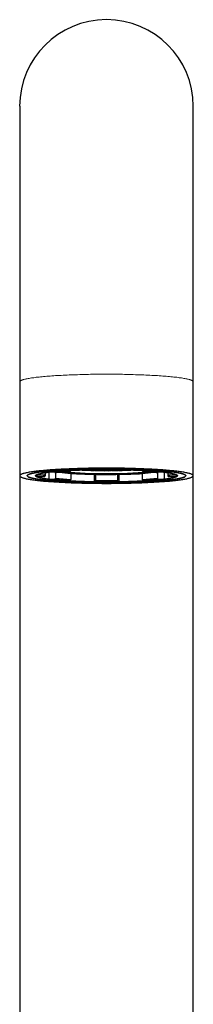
# Model space of a CAD drawing. Header units: millimetres. Extents: x 8 to 811, y 12 to 917.
# Tile 48 of 68: x 364 to 387, y 787 to 917. Entities that reach past the tile are written whole.
import ezdxf

# ---------------------------------------------------------------- set-up
doc = ezdxf.new("R2010")
doc.units = ezdxf.units.MM

msp = doc.modelspace()

# ---------------------------------------------------------------- linework, layer by layer
at = {"color": 7, "linetype": 'Continuous', "lineweight": 30}
for p, q in [((363.92, 905.53), (363.92, 869.03)), ((386.87, 869.03), (386.87, 905.53)), ((363.92, 869.03), (363.92, 856.58)), ((386.87, 856.58), (386.87, 869.03)), ((370.12, 857.24), (370.6, 857.17)), ((370.66, 857.28), (370.66, 857.27)), ((372.33, 857.32), (372.62, 857.36)), ((372.33, 857.33), (372.33, 857.35)), ((372.33, 857.32), (372.33, 857.33)), ((372.86, 857.35), (372.56, 857.31)), ((373.46, 857.35), (372.86, 857.35)), ((373.22, 857.37), (373.46, 857.37)), ((373.46, 857.37), (373.49, 857.38)), ((373.46, 857.37), (373.46, 857.38)), ((373.76, 857.31), (373.46, 857.35)), ((373.55, 857.29), (373.55, 857.34)), ((373.56, 857.28), (373.55, 857.29)), ((373.56, 857.28), (373.76, 857.31)), ((373.79, 857.38), (373.68, 857.36)), ((373.68, 857.36), (373.87, 857.33)), ((373.94, 857.3), (373.8, 857.37)), ((373.98, 857.3), (373.81, 857.27)), ((373.95, 857.3), (373.94, 857.3)), ((374.58, 857.3), (373.98, 857.3)), ((374.84, 857.26), (374.58, 857.3)), ((374.81, 857.3), (375.13, 857.26)), ((375.14, 857.27), (375.13, 857.26)), ((375.14, 857.27), (375.14, 857.31)), ((375.65, 857.27), (375.65, 857.31)), ((375.65, 857.26), (375.98, 857.3)), ((375.65, 857.26), (375.65, 857.27)), ((376.21, 857.3), (375.95, 857.26)), ((376.81, 857.3), (376.21, 857.3)), ((376.98, 857.27), (376.81, 857.3)), ((376.99, 857.37), (376.84, 857.3)), ((376.84, 857.3), (376.84, 857.3)), ((376.92, 857.33), (377.11, 857.36)), ((377.11, 857.36), (377, 857.38)), ((377.33, 857.35), (377.03, 857.31)), ((377.03, 857.31), (377.23, 857.28)), ((377.23, 857.29), (377.23, 857.34)), ((377.23, 857.29), (377.23, 857.28)), ((377.29, 857.38), (377.33, 857.37)), ((377.33, 857.37), (377.33, 857.38)), ((377.33, 857.37), (377.56, 857.37)), ((377.93, 857.35), (377.33, 857.35)), ((378.23, 857.31), (377.93, 857.35)), ((378.17, 857.36), (378.46, 857.32)), ((378.46, 857.33), (378.46, 857.35)), ((378.46, 857.33), (378.46, 857.32)), ((380.13, 857.28), (380.13, 857.27)), ((380.18, 857.17), (380.67, 857.24)), ((363.92, 856.58), (363.92, 760.33)), ((366.09, 856.68), (366.09, 856.68)), ((366.33, 856.72), (367.17, 856.7)), ((367.17, 856.45), (366.33, 856.44)), ((367.27, 856.99), (367.27, 856.8)), ((367.27, 856.8), (367.27, 856.55)), ((367.78, 857.05), (367.78, 856.21)), ((368.55, 857), (367.86, 857.04)), ((367.86, 856.11), (368.55, 856.16)), ((368.57, 857), (368.55, 857)), ((368.64, 857), (368.64, 856.26)), ((370.12, 855.92), (370.11, 855.92)), ((370.6, 855.98), (370.12, 855.92)), ((370.66, 856.91), (370.66, 856.08)), ((373.78, 856.77), (373.78, 855.87)), ((373.8, 855.78), (373.94, 855.86)), ((373.96, 856.77), (373.96, 855.96)), ((376.83, 856.77), (376.83, 855.96)), ((376.84, 855.86), (376.99, 855.78)), ((377.01, 856.77), (377.01, 855.87)), ((380.13, 856.91), (380.13, 856.08)), ((380.67, 855.92), (380.18, 855.98)), ((380.68, 855.92), (380.67, 855.92)), ((382.15, 857), (382.15, 856.26)), ((382.23, 857), (382.22, 857)), ((382.93, 857.04), (382.23, 857)), ((382.23, 856.16), (382.93, 856.11)), ((383.01, 857.05), (383.01, 856.21)), ((383.52, 856.99), (383.52, 856.8)), ((383.52, 856.8), (383.52, 856.55)), ((383.62, 856.7), (384.45, 856.72)), ((384.45, 856.44), (383.62, 856.45)), ((384.69, 856.68), (384.69, 856.68)), ((386.87, 760.33), (386.87, 856.58))]:
    msp.add_line(p, q, dxfattribs=at)
at = {"color": 252, "linetype": 'Continuous', "lineweight": 0}
for p, q in [((366.09, 856.68), (366.09, 856.68)), ((384.69, 856.68), (384.69, 856.68))]:
    msp.add_line(p, q, dxfattribs=at)
at = {"color": 252, "linetype": 'Continuous', "lineweight": 0, "flags": 128}
for points in [[(386.87, 869.03), (386.87, 869.05), (386.85, 869.08), (386.83, 869.11), (386.81, 869.13), (386.77, 869.16), (386.73, 869.19), (386.68, 869.21), (386.62, 869.24), (386.55, 869.26), (386.48, 869.29), (386.4, 869.31), (386.31, 869.34), (386.21, 869.36), (386.11, 869.39), (386, 869.41), (385.88, 869.44), (385.75, 869.46), (385.62, 869.48), (385.48, 869.51), (385.33, 869.53), (385.18, 869.55), (385.02, 869.57), (384.85, 869.6), (384.68, 869.62), (384.5, 869.64), (384.31, 869.66), (384.12, 869.68), (383.92, 869.7), (383.72, 869.72), (383.51, 869.74), (383.29, 869.76), (383.07, 869.77), (382.85, 869.79), (382.62, 869.81), (382.38, 869.82), (382.14, 869.84), (381.89, 869.86), (381.64, 869.87), (381.39, 869.88), (381.13, 869.9), (380.87, 869.91), (380.6, 869.92), (380.33, 869.93), (380.06, 869.95), (379.79, 869.96), (379.51, 869.97), (379.22, 869.97), (378.94, 869.98), (378.65, 869.99), (378.36, 870), (378.07, 870), (377.78, 870.01), (377.49, 870.02), (377.19, 870.02), (376.89, 870.02), (376.59, 870.03), (376.29, 870.03), (375.99, 870.03), (375.69, 870.03), (375.39, 870.03), (375.09, 870.03), (374.79, 870.03), (374.49, 870.03), (374.19, 870.03), (373.9, 870.02), (373.6, 870.02), (373.3, 870.02), (373.01, 870.01), (372.72, 870), (372.42, 870), (372.13, 869.99), (371.85, 869.98), (371.56, 869.97), (371.28, 869.97), (371, 869.96), (370.73, 869.95), (370.45, 869.93), (370.18, 869.92), (369.92, 869.91), (369.66, 869.9), (369.4, 869.88), (369.14, 869.87), (368.89, 869.86), (368.65, 869.84), (368.41, 869.82), (368.17, 869.81), (367.94, 869.79), (367.72, 869.77), (367.5, 869.76), (367.28, 869.74), (367.07, 869.72), (366.87, 869.7), (366.67, 869.68), (366.48, 869.66), (366.29, 869.64), (366.11, 869.62), (365.94, 869.6), (365.77, 869.57), (365.61, 869.55), (365.46, 869.53), (365.31, 869.51), (365.17, 869.48), (365.04, 869.46), (364.91, 869.44), (364.79, 869.41), (364.68, 869.39), (364.58, 869.36), (364.48, 869.34), (364.39, 869.31), (364.31, 869.29), (364.24, 869.26), (364.17, 869.24), (364.11, 869.21), (364.06, 869.19), (364.02, 869.16), (363.98, 869.13), (363.95, 869.11), (363.93, 869.08), (363.92, 869.05), (363.92, 869.03), (363.92, 869.03)], [(366.33, 856.72), (366.3, 856.7), (366.27, 856.68), (366.24, 856.66), (366.22, 856.64), (366.21, 856.62), (366.2, 856.6), (366.19, 856.59), (366.19, 856.57), (366.2, 856.55), (366.21, 856.53), (366.22, 856.51), (366.24, 856.49), (366.27, 856.47), (366.3, 856.45), (366.33, 856.44)], [(367.17, 856.45), (367.14, 856.47), (367.11, 856.48), (367.09, 856.5), (367.07, 856.52), (367.06, 856.53), (367.05, 856.55), (367.04, 856.57), (367.04, 856.58), (367.05, 856.6), (367.06, 856.62), (367.07, 856.64), (367.09, 856.65), (367.11, 856.67), (367.14, 856.69), (367.17, 856.7)], [(383.62, 856.7), (383.65, 856.69), (383.68, 856.67), (383.7, 856.65), (383.72, 856.64), (383.73, 856.62), (383.74, 856.6), (383.74, 856.58), (383.74, 856.57), (383.74, 856.55), (383.73, 856.53), (383.72, 856.52), (383.7, 856.5), (383.68, 856.48), (383.65, 856.47), (383.62, 856.45)], [(384.45, 856.44), (384.49, 856.45), (384.52, 856.47), (384.54, 856.49), (384.56, 856.51), (384.58, 856.53), (384.59, 856.55), (384.59, 856.57), (384.59, 856.59), (384.59, 856.6), (384.58, 856.62), (384.56, 856.64), (384.54, 856.66), (384.52, 856.68), (384.49, 856.7), (384.45, 856.72)]]:
    msp.add_lwpolyline(points, dxfattribs=at)
at = {"color": 7, "linetype": 'Continuous', "lineweight": 30, "flags": 128}
for points in [[(375.39, 855.57), (375.69, 855.57), (375.99, 855.57), (376.29, 855.58), (376.59, 855.58), (376.89, 855.58), (377.19, 855.58), (377.49, 855.59), (377.78, 855.59), (378.07, 855.6), (378.36, 855.61), (378.65, 855.61), (378.94, 855.62), (379.22, 855.63), (379.51, 855.64), (379.79, 855.65), (380.06, 855.66), (380.33, 855.67), (380.6, 855.68), (380.87, 855.69), (381.13, 855.71), (381.39, 855.72), (381.64, 855.73), (381.89, 855.75), (382.14, 855.76), (382.38, 855.78), (382.62, 855.8), (382.85, 855.81), (383.07, 855.83), (383.29, 855.85), (383.51, 855.87), (383.72, 855.88), (383.92, 855.9), (384.12, 855.92), (384.31, 855.94), (384.5, 855.96), (384.68, 855.99), (384.85, 856.01), (385.02, 856.03), (385.18, 856.05), (385.33, 856.07), (385.48, 856.1), (385.62, 856.12), (385.75, 856.14), (385.88, 856.17), (386, 856.19), (386.11, 856.22), (386.21, 856.24), (386.31, 856.27), (386.4, 856.29), (386.48, 856.32), (386.55, 856.34), (386.62, 856.37), (386.68, 856.39), (386.73, 856.42), (386.77, 856.45), (386.81, 856.47), (386.83, 856.5), (386.85, 856.52), (386.87, 856.55), (386.87, 856.58), (386.87, 856.6), (386.85, 856.63), (386.83, 856.65), (386.81, 856.68), (386.77, 856.71), (386.73, 856.73), (386.68, 856.76), (386.62, 856.78), (386.55, 856.81), (386.48, 856.84), (386.4, 856.86), (386.31, 856.89), (386.21, 856.91), (386.11, 856.94), (386, 856.96), (385.88, 856.98), (385.75, 857.01), (385.62, 857.03), (385.48, 857.06), (385.33, 857.08), (385.18, 857.1), (385.02, 857.12), (384.85, 857.14), (384.68, 857.17), (384.5, 857.19), (384.31, 857.21), (384.12, 857.23), (383.92, 857.25), (383.72, 857.27), (383.51, 857.29), (383.29, 857.3), (383.07, 857.32), (382.85, 857.34), (382.62, 857.36), (382.38, 857.37), (382.14, 857.39), (381.89, 857.4), (381.64, 857.42), (381.39, 857.43), (381.13, 857.45), (380.87, 857.46), (380.6, 857.47), (380.33, 857.48), (380.06, 857.49), (379.79, 857.5), (379.51, 857.51), (379.22, 857.52), (378.94, 857.53), (378.65, 857.54), (378.36, 857.55), (378.07, 857.55), (377.78, 857.56), (377.49, 857.56), (377.19, 857.57), (376.89, 857.57), (376.59, 857.57), (376.29, 857.58), (375.99, 857.58), (375.69, 857.58), (375.39, 857.58), (375.09, 857.58), (374.79, 857.58), (374.49, 857.58), (374.19, 857.57), (373.9, 857.57), (373.6, 857.57), (373.3, 857.56), (373.01, 857.56), (372.72, 857.55), (372.42, 857.55), (372.13, 857.54), (371.85, 857.53), (371.56, 857.52), (371.28, 857.51), (371, 857.5), (370.73, 857.49), (370.45, 857.48), (370.18, 857.47), (369.92, 857.46), (369.66, 857.45), (369.4, 857.43), (369.14, 857.42), (368.89, 857.4), (368.65, 857.39), (368.41, 857.37), (368.17, 857.36), (367.94, 857.34), (367.72, 857.32), (367.5, 857.3), (367.28, 857.29), (367.07, 857.27), (366.87, 857.25), (366.67, 857.23), (366.48, 857.21), (366.29, 857.19), (366.11, 857.17), (365.94, 857.14), (365.77, 857.12), (365.61, 857.1), (365.46, 857.08), (365.31, 857.06), (365.17, 857.03), (365.04, 857.01), (364.91, 856.98), (364.79, 856.96), (364.68, 856.94), (364.58, 856.91), (364.48, 856.89), (364.39, 856.86), (364.31, 856.84), (364.24, 856.81), (364.17, 856.78), (364.11, 856.76), (364.06, 856.73), (364.02, 856.71), (363.98, 856.68), (363.95, 856.65), (363.93, 856.63), (363.92, 856.6), (363.92, 856.58), (363.92, 856.55), (363.93, 856.52), (363.95, 856.5), (363.98, 856.47), (364.02, 856.45), (364.06, 856.42), (364.11, 856.39), (364.17, 856.37), (364.24, 856.34), (364.31, 856.32), (364.39, 856.29), (364.48, 856.27), (364.58, 856.24), (364.68, 856.22), (364.79, 856.19), (364.91, 856.17), (365.04, 856.14), (365.17, 856.12), (365.31, 856.1), (365.46, 856.07), (365.61, 856.05), (365.77, 856.03), (365.94, 856.01), (366.11, 855.99), (366.29, 855.96), (366.48, 855.94), (366.67, 855.92), (366.87, 855.9), (367.07, 855.88), (367.28, 855.87), (367.5, 855.85), (367.72, 855.83), (367.94, 855.81), (368.17, 855.8), (368.41, 855.78), (368.65, 855.76), (368.89, 855.75), (369.14, 855.73), (369.4, 855.72), (369.66, 855.71), (369.92, 855.69), (370.18, 855.68), (370.45, 855.67), (370.73, 855.66), (371, 855.65), (371.28, 855.64), (371.56, 855.63), (371.85, 855.62), (372.13, 855.61), (372.42, 855.61), (372.72, 855.6), (373.01, 855.59), (373.3, 855.59), (373.6, 855.58), (373.9, 855.58), (374.19, 855.58), (374.49, 855.58), (374.79, 855.57), (375.09, 855.57), (375.39, 855.57)], [(375.39, 857.49), (375.12, 857.49), (374.85, 857.49), (374.57, 857.49), (374.3, 857.49), (374.03, 857.48), (373.76, 857.48), (373.49, 857.48), (373.22, 857.47), (372.95, 857.47), (372.68, 857.46), (372.42, 857.45), (372.16, 857.45), (371.9, 857.44), (371.64, 857.43), (371.39, 857.42), (371.13, 857.41), (370.88, 857.4), (370.64, 857.39), (370.4, 857.38), (370.16, 857.37), (369.92, 857.36), (369.69, 857.34), (369.46, 857.33), (369.24, 857.32), (369.02, 857.3), (368.8, 857.29), (368.59, 857.27), (368.38, 857.26), (368.18, 857.24), (367.99, 857.22), (367.8, 857.21), (367.61, 857.19), (367.43, 857.17), (367.25, 857.15), (367.08, 857.13), (366.92, 857.11), (366.76, 857.1), (366.61, 857.08), (366.46, 857.05), (366.32, 857.03), (366.19, 857.01), (366.06, 856.99), (365.94, 856.97), (365.82, 856.95), (365.72, 856.93), (365.61, 856.9), (365.52, 856.88), (365.43, 856.86), (365.35, 856.84), (365.28, 856.81), (365.21, 856.79), (365.15, 856.77), (365.09, 856.74), (365.05, 856.72), (365.01, 856.7), (364.98, 856.67), (364.95, 856.65), (364.93, 856.62), (364.92, 856.6), (364.92, 856.58), (364.92, 856.55), (364.93, 856.53), (364.95, 856.5), (364.98, 856.48), (365.01, 856.46), (365.05, 856.43), (365.09, 856.41), (365.15, 856.39), (365.21, 856.36), (365.28, 856.34), (365.35, 856.32), (365.43, 856.29), (365.52, 856.27), (365.61, 856.25), (365.72, 856.23), (365.82, 856.2), (365.94, 856.18), (366.06, 856.16), (366.19, 856.14), (366.32, 856.12), (366.46, 856.1), (366.61, 856.08), (366.76, 856.06), (366.92, 856.04), (367.08, 856.02), (367.25, 856), (367.43, 855.98), (367.61, 855.96), (367.8, 855.95), (367.99, 855.93), (368.18, 855.91), (368.38, 855.89), (368.59, 855.88), (368.8, 855.86), (369.02, 855.85), (369.24, 855.83), (369.46, 855.82), (369.69, 855.81), (369.92, 855.79), (370.16, 855.78), (370.4, 855.77), (370.64, 855.76), (370.88, 855.75), (371.13, 855.74), (371.39, 855.73), (371.64, 855.72), (371.9, 855.71), (372.16, 855.7), (372.42, 855.7), (372.68, 855.69), (372.95, 855.68), (373.22, 855.68), (373.49, 855.67), (373.76, 855.67), (374.03, 855.67), (374.3, 855.66), (374.57, 855.66), (374.85, 855.66), (375.12, 855.66), (375.39, 855.66), (375.67, 855.66), (375.94, 855.66), (376.22, 855.66), (376.49, 855.66), (376.76, 855.67), (377.03, 855.67), (377.3, 855.67), (377.57, 855.68), (377.84, 855.68), (378.11, 855.69), (378.37, 855.7), (378.63, 855.7), (378.89, 855.71), (379.15, 855.72), (379.4, 855.73), (379.65, 855.74), (379.9, 855.75), (380.15, 855.76), (380.39, 855.77), (380.63, 855.78), (380.87, 855.79), (381.1, 855.81), (381.33, 855.82), (381.55, 855.83), (381.77, 855.85), (381.99, 855.86), (382.2, 855.88), (382.4, 855.89), (382.6, 855.91), (382.8, 855.93), (382.99, 855.95), (383.18, 855.96), (383.36, 855.98), (383.53, 856), (383.7, 856.02), (383.87, 856.04), (384.03, 856.06), (384.18, 856.08), (384.33, 856.1), (384.47, 856.12), (384.6, 856.14), (384.73, 856.16), (384.85, 856.18), (384.96, 856.2), (385.07, 856.23), (385.17, 856.25), (385.27, 856.27), (385.36, 856.29), (385.44, 856.32), (385.51, 856.34), (385.58, 856.36), (385.64, 856.39), (385.69, 856.41), (385.74, 856.43), (385.78, 856.46), (385.81, 856.48), (385.84, 856.5), (385.85, 856.53), (385.87, 856.55), (385.87, 856.58), (385.87, 856.6), (385.85, 856.62), (385.84, 856.65), (385.81, 856.67), (385.78, 856.7), (385.74, 856.72), (385.69, 856.74), (385.64, 856.77), (385.58, 856.79), (385.51, 856.81), (385.44, 856.84), (385.36, 856.86), (385.27, 856.88), (385.17, 856.9), (385.07, 856.93), (384.96, 856.95), (384.85, 856.97), (384.73, 856.99), (384.6, 857.01), (384.47, 857.03), (384.33, 857.05), (384.18, 857.08), (384.03, 857.1), (383.87, 857.11), (383.7, 857.13), (383.53, 857.15), (383.36, 857.17), (383.18, 857.19), (382.99, 857.21), (382.8, 857.22), (382.6, 857.24), (382.4, 857.26), (382.2, 857.27), (381.99, 857.29), (381.77, 857.3), (381.55, 857.32), (381.33, 857.33), (381.1, 857.34), (380.87, 857.36), (380.63, 857.37), (380.39, 857.38), (380.15, 857.39), (379.9, 857.4), (379.65, 857.41), (379.4, 857.42), (379.15, 857.43), (378.89, 857.44), (378.63, 857.45), (378.37, 857.45), (378.11, 857.46), (377.84, 857.47), (377.57, 857.47), (377.3, 857.48), (377.03, 857.48), (376.76, 857.48), (376.49, 857.49), (376.22, 857.49), (375.94, 857.49), (375.67, 857.49), (375.39, 857.49)], [(375.39, 857.49), (375.67, 857.49), (375.94, 857.49), (376.22, 857.49), (376.49, 857.49), (376.76, 857.48), (377.03, 857.48), (377.3, 857.48), (377.57, 857.47), (377.84, 857.47), (378.11, 857.46), (378.37, 857.45), (378.63, 857.45), (378.89, 857.44), (379.15, 857.43), (379.4, 857.42), (379.65, 857.41), (379.9, 857.4), (380.15, 857.39), (380.39, 857.38), (380.63, 857.37), (380.87, 857.36), (381.1, 857.34), (381.33, 857.33), (381.55, 857.32), (381.77, 857.3), (381.99, 857.29), (382.2, 857.27), (382.4, 857.26), (382.6, 857.24), (382.8, 857.22), (382.99, 857.21), (383.18, 857.19), (383.36, 857.17), (383.53, 857.15), (383.7, 857.13), (383.87, 857.11), (384.03, 857.1), (384.18, 857.08), (384.33, 857.05), (384.47, 857.03), (384.6, 857.01), (384.73, 856.99), (384.85, 856.97), (384.96, 856.95), (385.07, 856.93), (385.17, 856.9), (385.27, 856.88), (385.36, 856.86), (385.44, 856.84), (385.51, 856.81), (385.58, 856.79), (385.64, 856.77), (385.69, 856.74), (385.74, 856.72), (385.78, 856.7), (385.81, 856.67), (385.84, 856.65), (385.85, 856.62), (385.87, 856.6), (385.87, 856.58), (385.87, 856.55), (385.85, 856.53), (385.84, 856.5), (385.81, 856.48), (385.78, 856.46), (385.74, 856.43), (385.69, 856.41), (385.64, 856.39), (385.58, 856.36), (385.51, 856.34), (385.44, 856.32), (385.36, 856.29), (385.27, 856.27), (385.17, 856.25), (385.07, 856.23), (384.96, 856.2), (384.85, 856.18), (384.73, 856.16), (384.6, 856.14), (384.47, 856.12), (384.33, 856.1), (384.18, 856.08), (384.03, 856.06), (383.87, 856.04), (383.7, 856.02), (383.53, 856), (383.36, 855.98), (383.18, 855.96), (382.99, 855.95), (382.8, 855.93), (382.6, 855.91), (382.4, 855.89), (382.2, 855.88), (381.99, 855.86), (381.77, 855.85), (381.55, 855.83), (381.33, 855.82), (381.1, 855.81), (380.87, 855.79), (380.63, 855.78), (380.39, 855.77), (380.15, 855.76), (379.9, 855.75), (379.65, 855.74), (379.4, 855.73), (379.15, 855.72), (378.89, 855.71), (378.63, 855.7), (378.37, 855.7), (378.11, 855.69), (377.84, 855.68), (377.57, 855.68), (377.3, 855.67), (377.03, 855.67), (376.76, 855.67), (376.49, 855.66), (376.22, 855.66), (375.94, 855.66), (375.67, 855.66), (375.39, 855.66), (375.12, 855.66), (374.85, 855.66), (374.57, 855.66), (374.3, 855.66), (374.03, 855.67), (373.76, 855.67), (373.49, 855.67), (373.22, 855.68), (372.95, 855.68), (372.68, 855.69), (372.42, 855.7), (372.16, 855.7), (371.9, 855.71), (371.64, 855.72), (371.39, 855.73), (371.13, 855.74), (370.88, 855.75), (370.64, 855.76), (370.4, 855.77), (370.16, 855.78), (369.92, 855.79), (369.69, 855.81), (369.46, 855.82), (369.24, 855.83), (369.02, 855.85), (368.8, 855.86), (368.59, 855.88), (368.38, 855.89), (368.18, 855.91), (367.99, 855.93), (367.8, 855.95), (367.61, 855.96), (367.43, 855.98), (367.25, 856), (367.08, 856.02), (366.92, 856.04), (366.76, 856.06), (366.61, 856.08), (366.46, 856.1), (366.32, 856.12), (366.19, 856.14), (366.06, 856.16), (365.94, 856.18), (365.82, 856.2), (365.72, 856.23), (365.61, 856.25), (365.52, 856.27), (365.43, 856.29), (365.35, 856.32), (365.28, 856.34), (365.21, 856.36), (365.15, 856.39), (365.09, 856.41), (365.05, 856.43), (365.01, 856.46), (364.98, 856.48), (364.95, 856.5), (364.93, 856.53), (364.92, 856.55), (364.92, 856.58), (364.92, 856.6), (364.93, 856.62), (364.95, 856.65), (364.98, 856.67), (365.01, 856.7), (365.05, 856.72), (365.09, 856.74), (365.15, 856.77), (365.21, 856.79), (365.28, 856.81), (365.35, 856.84), (365.43, 856.86), (365.52, 856.88), (365.61, 856.9), (365.72, 856.93), (365.82, 856.95), (365.94, 856.97), (366.06, 856.99), (366.19, 857.01), (366.32, 857.03), (366.46, 857.05), (366.61, 857.08), (366.76, 857.1), (366.92, 857.11), (367.08, 857.13), (367.25, 857.15), (367.43, 857.17), (367.61, 857.19), (367.8, 857.21), (367.99, 857.22), (368.18, 857.24), (368.38, 857.26), (368.59, 857.27), (368.8, 857.29), (369.02, 857.3), (369.24, 857.32), (369.46, 857.33), (369.69, 857.34), (369.92, 857.36), (370.16, 857.37), (370.4, 857.38), (370.64, 857.39), (370.88, 857.4), (371.13, 857.41), (371.39, 857.42), (371.64, 857.43), (371.9, 857.44), (372.16, 857.45), (372.42, 857.45), (372.68, 857.46), (372.95, 857.47), (373.22, 857.47), (373.49, 857.48), (373.76, 857.48), (374.03, 857.48), (374.3, 857.49), (374.57, 857.49), (374.85, 857.49), (375.12, 857.49), (375.39, 857.49)], [(375.39, 855.76), (375.15, 855.76), (374.9, 855.76), (374.66, 855.76), (374.41, 855.76), (374.17, 855.76), (373.93, 855.77), (373.69, 855.77), (373.44, 855.77), (373.21, 855.78), (372.97, 855.78), (372.73, 855.79), (372.5, 855.8), (372.26, 855.8), (372.03, 855.81), (371.81, 855.82), (371.58, 855.83), (371.36, 855.84), (371.14, 855.85), (370.92, 855.86), (370.71, 855.87), (370.5, 855.88), (370.29, 855.89), (370.08, 855.9), (369.88, 855.91), (369.69, 855.93), (369.49, 855.94), (369.31, 855.95), (369.12, 855.97), (368.94, 855.98), (368.76, 856), (368.59, 856.01), (368.43, 856.03), (368.27, 856.04), (368.11, 856.06), (367.96, 856.08), (367.81, 856.09), (367.67, 856.11), (367.53, 856.13), (367.4, 856.15), (367.27, 856.17), (367.16, 856.18), (367.04, 856.2), (366.93, 856.22), (366.83, 856.24), (366.73, 856.26), (366.64, 856.28), (366.56, 856.3), (366.48, 856.32), (366.41, 856.34), (366.34, 856.36), (366.28, 856.38), (366.22, 856.41), (366.18, 856.43), (366.13, 856.45), (366.1, 856.47), (366.07, 856.49), (366.05, 856.51), (366.03, 856.53), (366.02, 856.55), (366.02, 856.58), (366.02, 856.6), (366.03, 856.62), (366.05, 856.64), (366.07, 856.66), (366.1, 856.68), (366.13, 856.7), (366.18, 856.73), (366.22, 856.75), (366.28, 856.77), (366.34, 856.79), (366.41, 856.81), (366.48, 856.83), (366.56, 856.85), (366.64, 856.87), (366.73, 856.89), (366.83, 856.91), (366.93, 856.93), (367.04, 856.95), (367.16, 856.97), (367.27, 856.99), (367.4, 857), (367.53, 857.02), (367.67, 857.04), (367.81, 857.06), (367.96, 857.08), (368.11, 857.09), (368.27, 857.11), (368.43, 857.12), (368.59, 857.14), (368.76, 857.16), (368.94, 857.17), (369.12, 857.19), (369.31, 857.2), (369.49, 857.21), (369.69, 857.23), (369.88, 857.24), (370.08, 857.25), (370.29, 857.26), (370.5, 857.28), (370.71, 857.29), (370.92, 857.3), (371.14, 857.31), (371.36, 857.32), (371.58, 857.33), (371.81, 857.33), (372.03, 857.34), (372.26, 857.35), (372.5, 857.36), (372.73, 857.36), (372.97, 857.37), (373.21, 857.37), (373.44, 857.38), (373.69, 857.38), (373.93, 857.39), (374.17, 857.39), (374.41, 857.39), (374.66, 857.39), (374.9, 857.4), (375.15, 857.4), (375.39, 857.4), (375.64, 857.4), (375.88, 857.4), (376.13, 857.39), (376.37, 857.39), (376.62, 857.39), (376.86, 857.39), (377.1, 857.38), (377.34, 857.38), (377.58, 857.37), (377.82, 857.37), (378.06, 857.36), (378.29, 857.36), (378.52, 857.35), (378.75, 857.34), (378.98, 857.33), (379.21, 857.33), (379.43, 857.32), (379.65, 857.31), (379.87, 857.3), (380.08, 857.29), (380.29, 857.28), (380.5, 857.26), (380.7, 857.25), (380.9, 857.24), (381.1, 857.23), (381.29, 857.21), (381.48, 857.2), (381.67, 857.19), (381.85, 857.17), (382.02, 857.16), (382.19, 857.14), (382.36, 857.12), (382.52, 857.11), (382.68, 857.09), (382.83, 857.08), (382.98, 857.06), (383.12, 857.04), (383.26, 857.02), (383.39, 857), (383.51, 856.99), (383.63, 856.97), (383.75, 856.95), (383.86, 856.93), (383.96, 856.91), (384.06, 856.89), (384.15, 856.87), (384.23, 856.85), (384.31, 856.83), (384.38, 856.81), (384.45, 856.79), (384.51, 856.77), (384.56, 856.75), (384.61, 856.73), (384.65, 856.7), (384.69, 856.68), (384.72, 856.66), (384.74, 856.64), (384.76, 856.62), (384.77, 856.6), (384.77, 856.58), (384.77, 856.55), (384.76, 856.53), (384.74, 856.51), (384.72, 856.49), (384.69, 856.47), (384.65, 856.45), (384.61, 856.43), (384.56, 856.41), (384.51, 856.38), (384.45, 856.36), (384.38, 856.34), (384.31, 856.32), (384.23, 856.3), (384.15, 856.28), (384.06, 856.26), (383.96, 856.24), (383.86, 856.22), (383.75, 856.2), (383.63, 856.18), (383.51, 856.17), (383.39, 856.15), (383.26, 856.13), (383.12, 856.11), (382.98, 856.09), (382.83, 856.08), (382.68, 856.06), (382.52, 856.04), (382.36, 856.03), (382.19, 856.01), (382.02, 856), (381.85, 855.98), (381.67, 855.97), (381.48, 855.95), (381.29, 855.94), (381.1, 855.93), (380.9, 855.91), (380.7, 855.9), (380.5, 855.89), (380.29, 855.88), (380.08, 855.87), (379.87, 855.86), (379.65, 855.85), (379.43, 855.84), (379.21, 855.83), (378.98, 855.82), (378.75, 855.81), (378.52, 855.8), (378.29, 855.8), (378.06, 855.79), (377.82, 855.78), (377.58, 855.78), (377.34, 855.77), (377.1, 855.77), (376.86, 855.77), (376.62, 855.76), (376.37, 855.76), (376.13, 855.76), (375.88, 855.76), (375.64, 855.76), (375.39, 855.76)], [(370.6, 857.17), (370.62, 857.18), (370.63, 857.18), (370.64, 857.19), (370.65, 857.2), (370.65, 857.21), (370.66, 857.23), (370.66, 857.25), (370.66, 857.27)], [(380.13, 857.27), (380.13, 857.25), (380.13, 857.23), (380.14, 857.21), (380.14, 857.2), (380.15, 857.19), (380.16, 857.18), (380.17, 857.18), (380.18, 857.17)]]:
    msp.add_lwpolyline(points, dxfattribs=at)
at = {"color": 7, "linetype": 'Continuous', "lineweight": 30}
for centre, radius, start, end in [((375.39, 905.53), 11.48, 0, 180), ((375.39, 916.4), 59.54, 264.6158, 275.3843), ((370.13, 857.28), 0.048, 219.203, 259.738), ((374.72, 914.07), 56.79, 267.2725, 267.5832), ((374.88, 917.72), 60.45, 267.5823, 267.7985), ((375.15, 925.07), 67.8, 267.8653, 268.655), ((375.29, 930.8), 73.55, 268.6467, 268.8432), ((373.82, 857.39), 0.0297, 190.6039, 224.6513), ((375.37, 934.95), 77.69, 268.8992, 269.5465), ((375.39, 937.36), 80.11, 269.6018, 269.8155), ((375.39, 937.81), 80.54, 269.8174, 270.1826), ((375.4, 937.36), 80.11, 270.1845, 270.3982), ((375.42, 934.95), 77.69, 270.4535, 271.1008), ((375.49, 930.8), 73.55, 271.1568, 271.3533), ((376.97, 857.39), 0.0297, 315.3487, 349.3961), ((375.64, 925.07), 67.8, 271.345, 272.1347), ((375.91, 917.72), 60.45, 272.2015, 272.4177), ((376.06, 914.07), 56.79, 272.4168, 272.7275), ((380.66, 857.28), 0.048, 280.262, 320.797), ((366.34, 856.82), 0.0998, 214.9234, 268.8947), ((366.33, 856.53), 0.0966, 243.6525, 270.9234), ((367.17, 856.8), 0.0973, 269.294, 0.4823), ((367.17, 856.55), 0.101, 271.3544, 0.1696), ((367.86, 856.2), 0.0858, 174.073, 267.7077), ((367.86, 857.12), 0.0782, 227.1095, 265.2119), ((368.54, 856.25), 0.0989, 279.7476, 4.1401), ((375.39, 911.63), 54.88, 263.6875, 276.3125), ((370.56, 856.07), 0.101, 294.7888, 8.7274), ((375.02, 943.32), 86.55, 267.1162, 269.1263), ((373.89, 855.85), 0.117, 167.4028, 214.2042), ((373.76, 855.94), 0.207, 335.5362, 6.2343), ((377.03, 855.94), 0.207, 173.7657, 204.4638), ((376.9, 855.85), 0.117, 325.7958, 12.5972), ((375.77, 943.31), 86.55, 270.8748, 272.8838), ((380.23, 856.07), 0.101, 171.2726, 245.2112), ((382.25, 856.25), 0.0989, 175.8599, 260.2524), ((382.92, 857.12), 0.0782, 274.7881, 312.8905), ((382.93, 856.2), 0.0858, 272.2923, 5.927), ((383.62, 856.8), 0.0973, 179.5177, 270.706), ((383.62, 856.55), 0.101, 179.8304, 268.6456), ((384.45, 856.82), 0.0999, 271.1359, 325.046), ((384.46, 856.53), 0.0966, 269.0766, 296.3472)]:
    msp.add_arc(centre, radius, start, end, dxfattribs=at)
at = {"color": 252, "linetype": 'Continuous', "lineweight": 0}
for centre, radius, start, end in [((372.18, 820.68), 36.62, 93.2261, 96.7752), ((372.54, 823.22), 34.01, 93.2667, 96.7345), ((375.39, 753.18), 104.2, 89.1215, 90.8785), ((375.39, 762.74), 94.57, 89.1215, 90.8785), ((378.31, 823.99), 33.23, 83.2248, 86.7739), ((378.54, 819.82), 37.48, 83.2655, 86.7333), ((367.34, 856.75), 0.211, 203.1021, 250.7842), ((372.25, 893.33), 37.48, 263.2655, 266.7333), ((372.47, 889.16), 33.23, 263.2248, 266.7739), ((372.58, 889.64), 33.61, 263.2655, 266.7333), ((375.39, 913.05), 56.31, 263.738, 276.2619), ((375.39, 950.41), 94.57, 269.1215, 270.8785), ((375.39, 949.39), 93.44, 269.1215, 270.8785), ((378.28, 888.87), 32.84, 273.2261, 276.7752), ((378.25, 889.94), 34.01, 273.2667, 276.7345), ((378.61, 892.48), 36.62, 273.2261, 276.7752), ((383.47, 856.73), 0.185, 285.8007, 341.1038), ((375.39, 959.97), 104.2, 269.1215, 270.8785)]:
    msp.add_arc(centre, radius, start, end, dxfattribs=at)
at = {"color": 7, "linetype": 'Continuous', "lineweight": 30}
for points, knots in [([(368.57, 857), (368.58, 857), (368.64, 857), (368.73, 857.02), (368.84, 857.03), (368.95, 857.04), (369.07, 857.05), (369.19, 857.06), (369.31, 857.08), (369.44, 857.09), (369.57, 857.1), (369.7, 857.11), (369.83, 857.12), (369.97, 857.13), (370.11, 857.14), (370.25, 857.15), (370.4, 857.16), (370.52, 857.17), (370.59, 857.17), (370.61, 857.17)], [0, 0, 0, 0, 0.03301, 0.095522, 0.158055, 0.220612, 0.28319, 0.345788, 0.408403, 0.471032, 0.533676, 0.596331, 0.658998, 0.721674, 0.784359, 0.847053, 0.909753, 0.97246, 1, 1, 1, 1]), ([(373.95, 857.3), (373.98, 857.3), (374.07, 857.3), (374.22, 857.3), (374.4, 857.3), (374.58, 857.3), (374.77, 857.3), (374.95, 857.31), (375.13, 857.31), (375.31, 857.31), (375.5, 857.31), (375.68, 857.31), (375.86, 857.31), (376.04, 857.3), (376.23, 857.3), (376.41, 857.3), (376.59, 857.3), (376.73, 857.3), (376.82, 857.3), (376.84, 857.3)], [0, 0, 0, 0, 0.033019, 0.095758, 0.158499, 0.22124, 0.283982, 0.346724, 0.409466, 0.472208, 0.534951, 0.597694, 0.660436, 0.723178, 0.78592, 0.848662, 0.911403, 0.974144, 1, 1, 1, 1]), ([(380.18, 857.17), (380.2, 857.17), (380.28, 857.17), (380.4, 857.16), (380.55, 857.15), (380.69, 857.14), (380.83, 857.13), (380.97, 857.12), (381.1, 857.11), (381.23, 857.1), (381.36, 857.09), (381.49, 857.07), (381.61, 857.06), (381.73, 857.05), (381.85, 857.04), (381.96, 857.03), (382.07, 857.01), (382.16, 857), (382.21, 857), (382.22, 857)], [0, 0, 0, 0, 0.033027, 0.095741, 0.158452, 0.221156, 0.283853, 0.346542, 0.409223, 0.471895, 0.534557, 0.597208, 0.659845, 0.722469, 0.785078, 0.847669, 0.91024, 0.972789, 1, 1, 1, 1]), ([(366.09, 856.68), (366.09, 856.67), (366.09, 856.66), (366.1, 856.63), (366.11, 856.61), (366.12, 856.59), (366.13, 856.56), (366.15, 856.54), (366.17, 856.52), (366.2, 856.5), (366.23, 856.48), (366.26, 856.46), (366.28, 856.45), (366.29, 856.45)], [0, 0, 0, 0, 0.0443792, 0.1219444, 0.200237, 0.2812617, 0.3671909, 0.4604314, 0.563425, 0.6778111, 0.8026354, 0.9334166, 1, 1, 1, 1]), ([(367.14, 856.66), (367.14, 856.66), (367.14, 856.66), (367.14, 856.67), (367.15, 856.67), (367.16, 856.68), (367.17, 856.69), (367.19, 856.7), (367.2, 856.71), (367.21, 856.71), (367.22, 856.71)], [0, 0, 0, 0, 0.068706, 0.213183, 0.356202, 0.500596, 0.64839, 0.80024, 0.956156, 1, 1, 1, 1]), ([(367.85, 856.11), (367.86, 856.11), (367.92, 856.11), (368.02, 856.09), (368.14, 856.08), (368.26, 856.07), (368.38, 856.05), (368.51, 856.04), (368.64, 856.03), (368.77, 856.02), (368.9, 856), (369.04, 855.99), (369.18, 855.98), (369.33, 855.97), (369.47, 855.96), (369.62, 855.95), (369.77, 855.94), (369.92, 855.93), (370.04, 855.92), (370.1, 855.92), (370.11, 855.92)], [0, 0, 0, 0, 0.031466, 0.091434, 0.151384, 0.211313, 0.271225, 0.331121, 0.391004, 0.450873, 0.510732, 0.570581, 0.63042, 0.690251, 0.750075, 0.809892, 0.869702, 0.929507, 0.986156, 1, 1, 1, 1]), ([(369.22, 857.07), (369.22, 857.07), (369.25, 857.06), (369.32, 857.05), (369.41, 857.04), (369.51, 857.03), (369.61, 857.01), (369.72, 857), (369.83, 856.99), (369.94, 856.98), (370.05, 856.97), (370.17, 856.95), (370.28, 856.94), (370.41, 856.93), (370.53, 856.92), (370.66, 856.91), (370.79, 856.9), (370.92, 856.89), (371.05, 856.88), (371.19, 856.87), (371.33, 856.87), (371.47, 856.86), (371.61, 856.85), (371.76, 856.84), (371.9, 856.83), (372.05, 856.83), (372.2, 856.82), (372.36, 856.81), (372.51, 856.81), (372.67, 856.8), (372.82, 856.8), (372.98, 856.79), (373.14, 856.79), (373.3, 856.78), (373.47, 856.78), (373.63, 856.77), (373.79, 856.77), (373.96, 856.77), (374.12, 856.76), (374.29, 856.76), (374.46, 856.76), (374.63, 856.76), (374.8, 856.76), (374.96, 856.76), (375.13, 856.75), (375.3, 856.75), (375.47, 856.75), (375.64, 856.75), (375.81, 856.76), (375.98, 856.76), (376.15, 856.76), (376.31, 856.76), (376.48, 856.76), (376.65, 856.76), (376.81, 856.77), (376.98, 856.77), (377.14, 856.77), (377.31, 856.78), (377.47, 856.78), (377.63, 856.79), (377.79, 856.79), (377.95, 856.8), (378.11, 856.8), (378.26, 856.81), (378.42, 856.81), (378.57, 856.82), (378.72, 856.83), (378.87, 856.83), (379.02, 856.84), (379.16, 856.85), (379.31, 856.86), (379.45, 856.87), (379.59, 856.87), (379.72, 856.88), (379.86, 856.89), (379.99, 856.9), (380.12, 856.91), (380.25, 856.92), (380.37, 856.93), (380.49, 856.94), (380.61, 856.95), (380.73, 856.96), (380.84, 856.98), (380.95, 856.99), (381.06, 857), (381.16, 857.01), (381.26, 857.03), (381.36, 857.04), (381.46, 857.05), (381.53, 857.06), (381.56, 857.07), (381.57, 857.07)], [0, 0, 0, 0, 0.000234, 0.012104, 0.023908, 0.035657, 0.047361, 0.059025, 0.070656, 0.082259, 0.093837, 0.105394, 0.116932, 0.128453, 0.13996, 0.151453, 0.162936, 0.174408, 0.185871, 0.197325, 0.208772, 0.220213, 0.231647, 0.243076, 0.2545, 0.26592, 0.277335, 0.288747, 0.300156, 0.311561, 0.322964, 0.334364, 0.345762, 0.357158, 0.368552, 0.379944, 0.391335, 0.402724, 0.414113, 0.4255, 0.436886, 0.448272, 0.459657, 0.471042, 0.482426, 0.49381, 0.505194, 0.516578, 0.527962, 0.539346, 0.55073, 0.562115, 0.5735, 0.584887, 0.596274, 0.607661, 0.61905, 0.630441, 0.641832, 0.653225, 0.66462, 0.676017, 0.687416, 0.698818, 0.710222, 0.721628, 0.733038, 0.744452, 0.755869, 0.767291, 0.778717, 0.790148, 0.801584, 0.813027, 0.824477, 0.835934, 0.8474, 0.858875, 0.87036, 0.881857, 0.893367, 0.904892, 0.916434, 0.927994, 0.939576, 0.951183, 0.962819, 0.974488, 0.986195, 0.997949, 1, 1, 1, 1]), ([(380.68, 855.92), (380.7, 855.92), (380.78, 855.92), (380.92, 855.93), (381.07, 855.94), (381.22, 855.95), (381.37, 855.96), (381.51, 855.97), (381.65, 855.99), (381.79, 856), (381.93, 856.01), (382.07, 856.02), (382.2, 856.03), (382.33, 856.05), (382.45, 856.06), (382.57, 856.07), (382.69, 856.08), (382.81, 856.1), (382.89, 856.11), (382.93, 856.11), (382.94, 856.11)], [0, 0, 0, 0, 0.031451, 0.091246, 0.151045, 0.210849, 0.270658, 0.330473, 0.390295, 0.450124, 0.509961, 0.569807, 0.629662, 0.689528, 0.749406, 0.809297, 0.869203, 0.929126, 0.985931, 1, 1, 1, 1]), ([(383.57, 856.71), (383.58, 856.71), (383.59, 856.7), (383.61, 856.69), (383.62, 856.68), (383.63, 856.68), (383.64, 856.67), (383.65, 856.66), (383.65, 856.66), (383.65, 856.66)], [0, 0, 0, 0, 0.093973, 0.255407, 0.413708, 0.567937, 0.717864, 0.863816, 1, 1, 1, 1]), ([(384.5, 856.45), (384.51, 856.45), (384.53, 856.46), (384.56, 856.48), (384.59, 856.5), (384.62, 856.52), (384.64, 856.54), (384.66, 856.57), (384.67, 856.59), (384.68, 856.61), (384.69, 856.64), (384.69, 856.66), (384.69, 856.67), (384.69, 856.68)], [0, 0, 0, 0, 0.0625576, 0.1925435, 0.3238462, 0.4411001, 0.5473318, 0.6425187, 0.7289793, 0.8092139, 0.8854074, 0.9661868, 1, 1, 1, 1]), ([(373.79, 855.78), (373.83, 855.78), (373.92, 855.78), (374.08, 855.78), (374.27, 855.78), (374.47, 855.77), (374.66, 855.77), (374.85, 855.77), (375.04, 855.77), (375.23, 855.77), (375.42, 855.77), (375.62, 855.77), (375.81, 855.77), (376, 855.77), (376.19, 855.77), (376.38, 855.78), (376.57, 855.78), (376.76, 855.78), (376.9, 855.78), (376.98, 855.78), (376.99, 855.78)], [0, 0, 0, 0, 0.031458, 0.091232, 0.151007, 0.210781, 0.270554, 0.330328, 0.390101, 0.449874, 0.509647, 0.56942, 0.629192, 0.688965, 0.748738, 0.808512, 0.868286, 0.92806, 0.984689, 1, 1, 1, 1])]:
    msp.add_open_spline(points, degree=3, knots=knots, dxfattribs=at)

doc.saveas('drawing.dxf')
